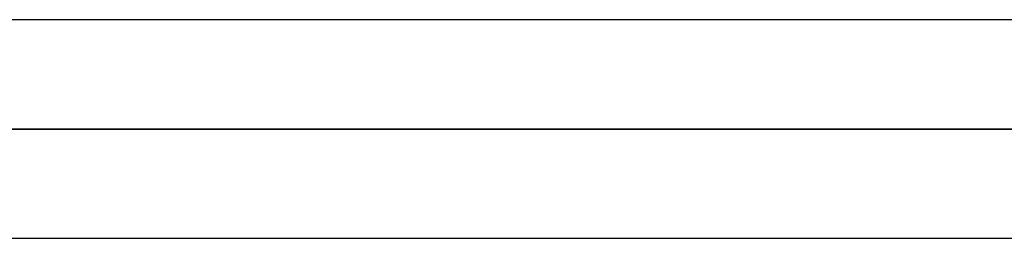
# Model space of a CAD drawing. Header units: millimetres. Extents: x -270 to 270, y -120 to 100.
# Tile 25 of 74: x -89.74 to -80.67, y -39.5 to -37.48. Entities that reach past the tile are written whole.
import ezdxf

# ---------------------------------------------------------------- set-up
doc = ezdxf.new("R2010")
doc.units = ezdxf.units.MM
doc.layers.add('MAIN-1', color=7, linetype='Continuous')
doc.layers.add('MAIN-2', color=7, linetype='Continuous')

msp = doc.modelspace()

# ---------------------------------------------------------------- linework, layer by layer
at = {"layer": 'MAIN-1'}
for p, q in [((145.4246, -37.4813), (-145.4246, -37.4813)), ((-146.0908, -38.4888), (146.0908, -38.4888)), ((-145.3799, -39.4963), (145.38, -39.4963))]:
    msp.add_line(p, q, dxfattribs=at)
at = {"layer": 'MAIN-2'}
for p, q in [((146.0908, -38.4888), (-146.0908, -38.4888)), ((144.7098, -38.4888), (-144.7098, -38.4888)), ((-144.7098, -38.4888), (144.7098, -38.4888)), ((-98.1305, -38.4888), (-73.4536, -38.4888)), ((-73.4536, -38.4888), (-98.1305, -38.4888)), ((-71.9378, -38.4888), (-96.1155, -38.4888)), ((-96.1155, -38.4888), (-71.9378, -38.4888))]:
    msp.add_line(p, q, dxfattribs=at)

doc.saveas('drawing.dxf')
